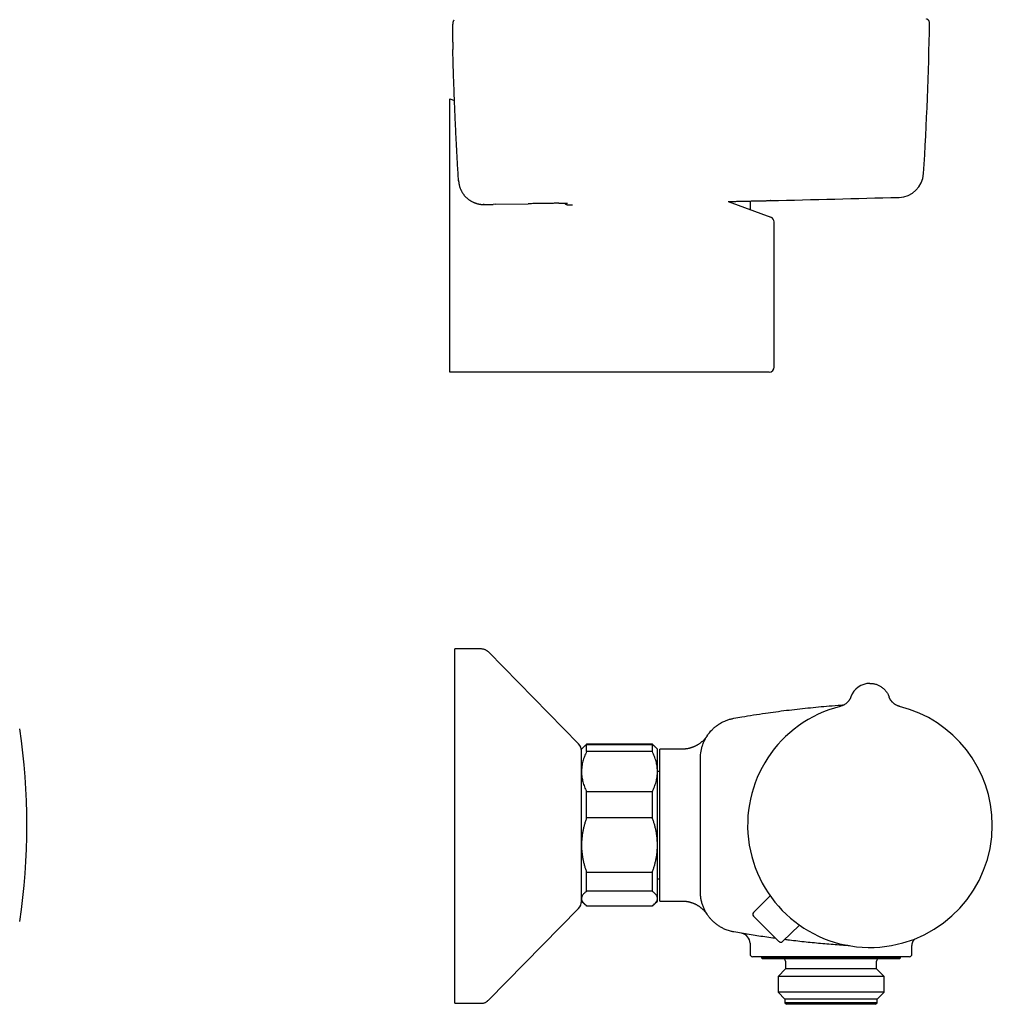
# Model space of a CAD drawing. Header units: millimetres. Extents: x 8 to 795, y 12 to 1770.
# Tile 62 of 136: x 567 to 759, y 944 to 1139. Entities that reach past the tile are written whole.
import ezdxf

# ---------------------------------------------------------------- set-up
doc = ezdxf.new("R2010")
doc.units = ezdxf.units.MM

msp = doc.modelspace()

# ---------------------------------------------------------------- linework, layer by layer
at = {"color": 7, "linetype": 'Continuous', "lineweight": 30}
for p, q in [((652.44, 1132.81), (652.44, 1132.81)), ((651.83, 1123.07), (652.76, 1122.73)), ((651.83, 1122.04), (651.83, 1123.07)), ((651.83, 1070.07), (651.83, 1122.04)), ((653.56, 1106.92), (653.57, 1106.86)), ((653.57, 1106.83), (653.57, 1106.86)), ((653.57, 1106.86), (653.57, 1106.86)), ((653.57, 1106.83), (653.57, 1106.83)), ((658.63, 1102.17), (658.46, 1102.17)), ((658.64, 1102.17), (658.63, 1102.17)), ((658.64, 1102.17), (660.39, 1102.2)), ((660.95, 1102.21), (660.39, 1102.2)), ((660.96, 1102.21), (667.35, 1102.33)), ((675.2, 1102.11), (676.07, 1102.12)), ((706.85, 1102.76), (715.27, 1099.66)), ((711.25, 1101.14), (711.25, 1102.86)), ((715.93, 1070.07), (715.93, 1098.72)), ((651.83, 1069.07), (651.83, 1070.07)), ((703.71, 1069.07), (651.83, 1069.07)), ((714.93, 1069.07), (703.71, 1069.07)), ((658.03, 1014.37), (652.86, 1014.37)), ((652.86, 974.3), (652.86, 1014.37)), ((677.29, 995.62), (659.45, 1013.77)), ((731.1, 1004.92), (731.1, 1004.92)), ((738.62, 1004.94), (738.63, 1004.92)), ((738.63, 1004.92), (738.63, 1004.92)), ((678.38, 995.08), (677.86, 994.57)), ((677.86, 990.14), (677.86, 994.57)), ((678.58, 995.29), (678.38, 995.08)), ((691.86, 995.55), (678.86, 995.55)), ((678.86, 994.09), (678.86, 995.5)), ((678.86, 995.5), (691.86, 995.5)), ((691.86, 994.09), (678.86, 994.09)), ((691.86, 994.09), (691.86, 995.5)), ((692.35, 995.08), (692.15, 995.29)), ((692.86, 994.57), (692.35, 995.08)), ((692.86, 990.14), (692.86, 994.57)), ((697.72, 994.57), (693.36, 994.57)), ((693.36, 979.57), (693.36, 994.57)), ((701.36, 979.57), (701.36, 992.79)), ((701.36, 992.77), (701.36, 992.79)), ((677.86, 975.64), (677.86, 990.14)), ((693.36, 990.17), (692.86, 990.17)), ((692.86, 975.64), (692.86, 990.14)), ((678.86, 981.01), (678.86, 986.19)), ((678.86, 986.19), (691.86, 986.19)), ((691.86, 981.01), (691.86, 986.19)), ((691.86, 981.01), (678.86, 981.01)), ((693.36, 964.57), (693.36, 979.57)), ((701.36, 966.35), (701.36, 979.57)), ((677.86, 973.52), (677.86, 975.64)), ((692.86, 965.07), (692.86, 975.64)), ((652.86, 944.37), (652.86, 974.3)), ((677.86, 964.52), (677.86, 973.52)), ((678.86, 970.26), (691.86, 970.26)), ((678.86, 966.49), (678.86, 970.26)), ((691.86, 966.49), (691.86, 970.26)), ((692.86, 968.97), (693.36, 968.97)), ((691.86, 966.49), (678.86, 966.49)), ((692.86, 964.57), (692.86, 965.07)), ((701.36, 966.38), (701.36, 966.36)), ((711.86, 962.29), (715.12, 965.62)), ((659.45, 944.97), (677.29, 963.12)), ((677.86, 964.57), (678.38, 964.06)), ((678.41, 964.02), (678.58, 963.85)), ((678.86, 963.65), (691.86, 963.65)), ((678.86, 963.59), (678.86, 963.65)), ((691.86, 963.59), (678.86, 963.59)), ((691.86, 963.59), (691.86, 963.65)), ((692.15, 963.85), (692.31, 964.02)), ((692.35, 964.06), (692.86, 964.57)), ((693.36, 964.57), (697.72, 964.57)), ((716.88, 956.57), (711.86, 961.59)), ((717.59, 956.56), (720.91, 959.83)), ((711.16, 956.23), (711.16, 954.07)), ((743.16, 954.07), (743.16, 955.68)), ((726.35, 953.57), (711.66, 953.57)), ((713.41, 953.57), (713.41, 953.37)), ((713.41, 953.37), (713.61, 953.17)), ((714.02, 953.37), (713.41, 953.37)), ((714.21, 953.17), (713.61, 953.17)), ((740.91, 953.37), (714.02, 953.37)), ((740.71, 953.17), (714.21, 953.17)), ((733.1, 953.57), (732.79, 953.57)), ((742.66, 953.57), (738.22, 953.57)), ((740.71, 953.17), (740.91, 953.37)), ((740.91, 953.37), (740.91, 953.57)), ((718.16, 951.17), (716.69, 949.69)), ((718.16, 952.67), (718.16, 951.17)), ((718.56, 951.17), (718.16, 951.17)), ((736.16, 951.17), (718.56, 951.17)), ((736.16, 951.17), (736.16, 952.67)), ((737.64, 949.69), (736.16, 951.17)), ((716.69, 949.69), (716.69, 946.55)), ((717.15, 949.69), (716.69, 949.69)), ((737.64, 949.69), (717.15, 949.69)), ((737.64, 946.55), (737.64, 949.69)), ((716.69, 946.55), (718.06, 945.17)), ((717.15, 946.55), (716.69, 946.55)), ((737.64, 946.55), (717.15, 946.55)), ((736.26, 945.17), (737.64, 946.55)), ((652.86, 944.37), (658.03, 944.37)), ((718.06, 945.17), (718.06, 944.47)), ((718.46, 945.17), (718.06, 945.17)), ((718.06, 944.47), (718.36, 944.17)), ((718.46, 944.47), (718.06, 944.47)), ((718.75, 944.17), (718.36, 944.17)), ((736.26, 945.17), (718.46, 945.17)), ((736.26, 944.47), (718.46, 944.47)), ((735.96, 944.17), (718.75, 944.17)), ((735.96, 944.17), (736.26, 944.47)), ((736.26, 944.47), (736.26, 945.17))]:
    msp.add_line(p, q, dxfattribs=at)
for centre, radius, start, end in [((46.76, 1150.84), 700, 356.5145, 358.95106), ((745.84, 1138.04), 0.8, 358.9511, 46.8037), ((740.47, 1108.58), 5, 271.5163, 356.5144), ((502.35, 10100.43), 9000, 271.355171, 271.516945), ((714.93, 1098.72), 1, 0.0301, 69.742), ((714.93, 1070.07), 1, 270, 0), ((734.86, 1003.57), 4, 90, 160.3039), ((734.86, 979.57), 24.17, 104.0365, 0), ((734.86, 979.57), 24.17, 0, 75.9635), ((438.25, 979.57), 130, 351.5732, 8.4268), ((675.86, 994.22), 2, 0, 44.5042), ((675.86, 964.52), 2, 315.4958, 360), ((712.21, 961.94), 0.5, 135.5, 225), ((709.16, 956.23), 2, 359.9985, 80.3217), ((717.24, 956.92), 0.5, 225, 314.5), ((711.66, 954.07), 0.5, 180, 270), ((717.66, 952.67), 0.5, 0, 90), ((736.66, 952.67), 0.5, 90, 180), ((742.66, 954.07), 0.5, 270, 0)]:
    msp.add_arc(centre, radius, start, end, dxfattribs=at)
for points, knots in [([(652.64, 1138.57), (652.64, 1138.57), (652.62, 1138.55), (652.59, 1138.51), (652.55, 1138.46), (652.52, 1138.4), (652.5, 1138.36), (652.48, 1138.31), (652.46, 1138.27), (652.45, 1138.23), (652.45, 1138.2), (652.44, 1138.17), (652.44, 1138.15), (652.43, 1138.12), (652.43, 1138.09), (652.42, 1138.04), (652.42, 1137.99), (652.41, 1137.92), (652.41, 1137.85), (652.4, 1137.77), (652.4, 1137.69), (652.4, 1137.6), (652.39, 1137.51), (652.39, 1137.41), (652.39, 1137.3), (652.39, 1137.19), (652.39, 1137.08), (652.39, 1136.95), (652.39, 1136.83), (652.38, 1136.69), (652.38, 1136.55), (652.38, 1136.41), (652.38, 1136.26), (652.38, 1136.11), (652.39, 1135.95), (652.39, 1135.79), (652.39, 1135.62), (652.39, 1135.45), (652.39, 1135.27), (652.39, 1135.09), (652.4, 1134.9), (652.4, 1134.71), (652.4, 1134.52), (652.4, 1134.33), (652.41, 1134.13), (652.41, 1133.94), (652.41, 1133.74), (652.42, 1133.54), (652.42, 1133.34), (652.43, 1133.13), (652.43, 1132.96), (652.43, 1132.85), (652.44, 1132.81)], [0, 0, 0, 0, 0.001814, 0.010786, 0.019468, 0.027846, 0.035939, 0.043836, 0.051694, 0.059684, 0.068037, 0.073542, 0.080323, 0.086914, 0.101488, 0.119454, 0.146677, 0.175594, 0.202565, 0.228149, 0.255185, 0.281305, 0.306867, 0.33206, 0.356985, 0.381701, 0.406245, 0.430641, 0.454904, 0.479049, 0.503085, 0.527021, 0.55084, 0.574845, 0.598899, 0.623, 0.647146, 0.671331, 0.695549, 0.719793, 0.744055, 0.768324, 0.792589, 0.816839, 0.841067, 0.865263, 0.889419, 0.91353, 0.937589, 0.961593, 0.985493, 1, 1, 1, 1]), ([(746.39, 1138.62), (746.36, 1138.65), (746.29, 1138.7), (746.19, 1138.76), (746.1, 1138.8), (746.04, 1138.81), (746.01, 1138.82)], [0, 0, 0, 0, 0.294744, 0.597192, 0.797418, 1, 1, 1, 1]), ([(653.57, 1106.86), (653.5, 1107.98), (653.36, 1110.24), (653.18, 1113.55), (653.02, 1116.81), (652.87, 1120.01), (652.74, 1123.21), (652.62, 1126.41), (652.52, 1129.61), (652.46, 1131.74), (652.44, 1132.81)], [0, 0, 0, 0, 0.130302, 0.260607, 0.383835, 0.507065, 0.630302, 0.753543, 0.87677, 1, 1, 1, 1]), ([(653.57, 1106.83), (653.58, 1106.76), (653.59, 1106.64), (653.61, 1106.45), (653.64, 1106.26), (653.68, 1106.06), (653.73, 1105.87), (653.78, 1105.69), (653.84, 1105.5), (653.91, 1105.32), (653.99, 1105.14), (654.07, 1104.96), (654.16, 1104.79), (654.26, 1104.62), (654.36, 1104.45), (654.47, 1104.29), (654.58, 1104.13), (654.7, 1103.98), (654.83, 1103.83), (654.96, 1103.69), (655.1, 1103.55), (655.25, 1103.42), (655.4, 1103.29), (655.55, 1103.17), (655.71, 1103.06), (655.87, 1102.95), (656.04, 1102.85), (656.21, 1102.75), (656.38, 1102.67), (656.56, 1102.58), (656.74, 1102.51), (656.92, 1102.44), (657.11, 1102.38), (657.3, 1102.33), (657.49, 1102.28), (657.68, 1102.25), (657.87, 1102.22), (658.06, 1102.19), (658.26, 1102.18), (658.39, 1102.17), (658.46, 1102.17)], [0, 0, 0, 0, 0.024891, 0.05113, 0.077513, 0.103976, 0.130444, 0.156838, 0.183109, 0.209314, 0.235637, 0.262092, 0.288603, 0.315073, 0.341409, 0.367483, 0.393914, 0.420267, 0.446591, 0.472932, 0.49933, 0.525801, 0.552217, 0.578521, 0.604776, 0.631028, 0.657307, 0.683674, 0.710216, 0.736413, 0.762766, 0.789206, 0.815654, 0.842024, 0.868256, 0.894432, 0.920751, 0.947191, 0.973684, 1, 1, 1, 1]), ([(706.82, 1102.76), (706.94, 1102.77), (707.24, 1102.77), (707.7, 1102.78), (708.15, 1102.79), (708.55, 1102.8), (708.89, 1102.81), (709.24, 1102.82), (709.61, 1102.83), (710.01, 1102.83), (710.44, 1102.84), (710.86, 1102.85), (711.27, 1102.86), (711.62, 1102.87), (711.93, 1102.88), (712.19, 1102.88), (712.44, 1102.89), (712.71, 1102.89), (713, 1102.9), (713.29, 1102.91), (713.57, 1102.91), (713.83, 1102.92), (714.06, 1102.92), (714.28, 1102.93), (714.47, 1102.93), (714.63, 1102.94), (714.77, 1102.94), (714.88, 1102.94), (714.96, 1102.94), (715.04, 1102.95), (715.1, 1102.95), (715.16, 1102.95), (715.19, 1102.95), (715.2, 1102.95), (715.2, 1102.95), (715.18, 1102.95), (715.17, 1102.95)], [0, 0, 0, 0, 0.024358, 0.05777, 0.091305, 0.115552, 0.1398, 0.164142, 0.188484, 0.221359, 0.254293, 0.287644, 0.321057, 0.354592, 0.378836, 0.403081, 0.427419, 0.451758, 0.484628, 0.517557, 0.550904, 0.584311, 0.617842, 0.650274, 0.682705, 0.715364, 0.748022, 0.772842, 0.797663, 0.822584, 0.847506, 0.881029, 0.913454, 0.94588, 0.978532, 1, 1, 1, 1]), ([(658.46, 1102.17), (658.46, 1102.17), (658.49, 1102.17), (658.53, 1102.17), (658.57, 1102.17)], [0, 0, 0, 0, 0.0095592, 1, 1, 1, 1]), ([(673.41, 1102.41), (673.34, 1102.41), (673.19, 1102.41), (672.92, 1102.41), (672.6, 1102.41), (672.26, 1102.4), (671.91, 1102.4), (671.54, 1102.39), (671.16, 1102.39), (670.77, 1102.38), (670.36, 1102.38), (669.95, 1102.37), (669.53, 1102.36), (669.1, 1102.36), (668.67, 1102.35), (668.23, 1102.34), (667.79, 1102.33), (667.5, 1102.33), (667.35, 1102.33)], [0, 0, 0, 0, 0.042161, 0.106164, 0.170064, 0.233764, 0.29743, 0.361297, 0.425266, 0.489235, 0.553102, 0.616769, 0.680472, 0.744377, 0.808384, 0.872391, 0.936296, 1, 1, 1, 1]), ([(673.4, 1102.41), (673.44, 1102.41), (673.53, 1102.41), (673.67, 1102.42), (673.81, 1102.42), (673.95, 1102.42), (674.08, 1102.42), (674.2, 1102.42), (674.31, 1102.42), (674.42, 1102.42), (674.52, 1102.42), (674.61, 1102.42), (674.7, 1102.42), (674.78, 1102.42), (674.85, 1102.42), (674.91, 1102.42), (674.97, 1102.42), (675.01, 1102.42), (675.05, 1102.41), (675.08, 1102.41), (675.09, 1102.41), (675.1, 1102.41), (675.1, 1102.41), (675.1, 1102.41)], [0, 0, 0, 0, 0.042362, 0.094818, 0.147295, 0.19972, 0.252038, 0.304192, 0.356123, 0.407951, 0.459981, 0.511836, 0.563503, 0.614956, 0.666147, 0.716991, 0.767346, 0.816978, 0.865457, 0.906581, 0.944198, 0.977409, 1, 1, 1, 1]), ([(674.55, 1102.42), (674.57, 1102.4), (674.61, 1102.34), (674.7, 1102.27), (674.81, 1102.19), (674.94, 1102.14), (675.07, 1102.11), (675.15, 1102.11), (675.2, 1102.11)], [0, 0, 0, 0, 0.1007059, 0.2811292, 0.4615597, 0.6431517, 0.8247478, 1, 1, 1, 1]), ([(659.45, 1013.77), (659.4, 1013.82), (659.3, 1013.91), (659.14, 1014.03), (658.98, 1014.14), (658.8, 1014.22), (658.62, 1014.29), (658.43, 1014.33), (658.23, 1014.36), (658.09, 1014.37), (658.03, 1014.37)], [0, 0, 0, 0, 0.1295015, 0.2551842, 0.3782554, 0.4999998, 0.6217443, 0.7448155, 0.8704984, 1, 1, 1, 1]), ([(659.45, 1013.77), (659.4, 1013.82), (659.3, 1013.91), (659.14, 1014.03), (658.98, 1014.14), (658.8, 1014.22), (658.62, 1014.29), (658.43, 1014.33), (658.23, 1014.36), (658.09, 1014.37), (658.03, 1014.37)], [0, 0, 0, 0, 0.129501, 0.255184, 0.378255, 0.5, 0.621744, 0.744815, 0.870498, 1, 1, 1, 1]), ([(731.1, 1004.92), (731.09, 1004.89), (731.06, 1004.83), (731.03, 1004.74), (730.99, 1004.65), (730.95, 1004.57), (730.9, 1004.47), (730.83, 1004.36), (730.76, 1004.25), (730.67, 1004.12), (730.57, 1003.99), (730.45, 1003.86), (730.31, 1003.72), (730.15, 1003.58), (729.96, 1003.45), (729.75, 1003.32), (729.52, 1003.2), (729.27, 1003.1), (729.09, 1003.05), (729, 1003.02)], [0, 0, 0, 0, 0.036641, 0.069365, 0.099539, 0.131162, 0.164781, 0.209629, 0.257635, 0.308799, 0.363573, 0.424052, 0.490443, 0.562627, 0.640404, 0.723482, 0.811463, 0.903841, 1, 1, 1, 1]), ([(740.73, 1003.02), (740.65, 1003.04), (740.51, 1003.08), (740.31, 1003.15), (740.12, 1003.24), (739.95, 1003.33), (739.79, 1003.43), (739.64, 1003.54), (739.5, 1003.65), (739.37, 1003.77), (739.26, 1003.88), (739.17, 1003.99), (739.09, 1004.09), (739.02, 1004.17), (738.97, 1004.25), (738.92, 1004.32), (738.87, 1004.4), (738.82, 1004.49), (738.77, 1004.58), (738.72, 1004.69), (738.67, 1004.81), (738.64, 1004.88), (738.63, 1004.92)], [0, 0, 0, 0, 0.075717, 0.148675, 0.218543, 0.285041, 0.347935, 0.407039, 0.472761, 0.532653, 0.58661, 0.634584, 0.676564, 0.712571, 0.742997, 0.772673, 0.803097, 0.834244, 0.874156, 0.915093, 0.956782, 1, 1, 1, 1]), ([(707.96, 1000.67), (708.48, 1000.76), (709.78, 1000.99), (711.85, 1001.33), (714.11, 1001.67), (716.28, 1001.98), (718.37, 1002.25), (720.46, 1002.5), (722.56, 1002.72), (724.66, 1002.93), (726.86, 1003.12), (728.56, 1003.25), (729.55, 1003.32), (729.76, 1003.33)], [0, 0, 0, 0, 0.071827, 0.179606, 0.287385, 0.38331, 0.479238, 0.575163, 0.671279, 0.767397, 0.863513, 0.971783, 1, 1, 1, 1]), ([(701.36, 992.79), (701.36, 992.79), (701.36, 992.96), (701.37, 993.29), (701.42, 993.74), (701.47, 994.12), (701.54, 994.46), (701.61, 994.79), (701.71, 995.12), (701.83, 995.49), (701.99, 995.91), (702.17, 996.31), (702.36, 996.66), (702.53, 996.95), (702.71, 997.24), (702.91, 997.52), (703.15, 997.83), (703.44, 998.17), (703.74, 998.49), (704.03, 998.76), (704.29, 998.98), (704.56, 999.19), (704.84, 999.39), (705.17, 999.61), (705.55, 999.83), (705.95, 1000.03), (706.31, 1000.19), (706.62, 1000.31), (706.95, 1000.42), (707.27, 1000.52), (707.61, 1000.6), (707.84, 1000.65), (707.96, 1000.67)], [0, 0, 0, 0, 0.000005, 0.04456, 0.089288, 0.119496, 0.149757, 0.180402, 0.211102, 0.241916, 0.28647, 0.331198, 0.361405, 0.391667, 0.422311, 0.453011, 0.483825, 0.528393, 0.573135, 0.603353, 0.633624, 0.66428, 0.694991, 0.725816, 0.770365, 0.815087, 0.845291, 0.875549, 0.90619, 0.936887, 0.967698, 1, 1, 1, 1]), ([(702.7, 997.22), (702.7, 997.22), (702.7, 997.22), (702.7, 997.22), (702.69, 997.21), (702.68, 997.2), (702.68, 997.19), (702.67, 997.17), (702.65, 997.16), (702.64, 997.14), (702.63, 997.11), (702.61, 997.09), (702.58, 997.05), (702.55, 997.01), (702.51, 996.96), (702.46, 996.88), (702.38, 996.79), (702.29, 996.68), (702.18, 996.56), (702.07, 996.43), (701.94, 996.31), (701.81, 996.18), (701.67, 996.05), (701.52, 995.93), (701.37, 995.8), (701.21, 995.69), (701.05, 995.58), (700.88, 995.47), (700.71, 995.37), (700.53, 995.27), (700.36, 995.18), (700.17, 995.09), (699.99, 995.01), (699.8, 994.94), (699.61, 994.87), (699.42, 994.81), (699.23, 994.76), (699.03, 994.71), (698.83, 994.67), (698.63, 994.64), (698.43, 994.61), (698.23, 994.59), (698.03, 994.58), (697.86, 994.57), (697.76, 994.57), (697.72, 994.57)], [0, 0, 0, 0, 0.014396, 0.034103, 0.049008, 0.060554, 0.069736, 0.077286, 0.083785, 0.089735, 0.095571, 0.101613, 0.108441, 0.116708, 0.127278, 0.141327, 0.160156, 0.183619, 0.209238, 0.236192, 0.264429, 0.293627, 0.323492, 0.353818, 0.384467, 0.415351, 0.446409, 0.477598, 0.50889, 0.540264, 0.571704, 0.603197, 0.634735, 0.66631, 0.697917, 0.729551, 0.761209, 0.792887, 0.824583, 0.856295, 0.88802, 0.919759, 0.951508, 0.983268, 1, 1, 1, 1]), ([(702.71, 997.23), (702.71, 997.23), (702.7, 997.23), (702.69, 997.21), (702.67, 997.17), (702.66, 997.16)], [0, 0, 0, 0, 0.007565, 0.618631, 1, 1, 1, 1]), ([(678.86, 994.09), (678.79, 993.93), (678.64, 993.62), (678.45, 993.14), (678.27, 992.66), (678.13, 992.17), (678.01, 991.67), (677.94, 991.22), (677.89, 990.82), (677.87, 990.48), (677.87, 990.25), (677.86, 990.14)], [0, 0, 0, 0, 0.122971, 0.245939, 0.369577, 0.49321, 0.619366, 0.745519, 0.83034, 0.915181, 1, 1, 1, 1]), ([(678.38, 995.08), (678.4, 995.1), (678.47, 995.18), (678.63, 995.32), (678.79, 995.44), (678.86, 995.5)], [0, 0, 0, 0, 0.138662, 0.569043, 1, 1, 1, 1]), ([(678.86, 995.55), (678.79, 995.48), (678.65, 995.36), (678.53, 995.23), (678.47, 995.17)], [0, 0, 0, 0, 0.529817, 1, 1, 1, 1]), ([(692.25, 995.18), (692.2, 995.24), (692.08, 995.36), (691.94, 995.48), (691.86, 995.55)], [0, 0, 0, 0, 0.4660142, 1, 1, 1, 1]), ([(691.86, 995.5), (691.94, 995.44), (692.09, 995.33), (692.25, 995.19), (692.32, 995.11), (692.35, 995.08)], [0, 0, 0, 0, 0.415904, 0.832301, 1, 1, 1, 1]), ([(692.86, 990.14), (692.86, 990.18), (692.86, 990.39), (692.84, 990.75), (692.79, 991.23), (692.71, 991.71), (692.59, 992.19), (692.45, 992.67), (692.28, 993.15), (692.09, 993.62), (691.94, 993.93), (691.86, 994.09)], [0, 0, 0, 0, 0.034085, 0.152699, 0.271315, 0.390844, 0.510376, 0.632431, 0.75449, 0.877243, 1, 1, 1, 1]), ([(677.86, 990.14), (677.86, 990.09), (677.87, 989.89), (677.88, 989.52), (677.94, 989.04), (678.02, 988.57), (678.13, 988.09), (678.28, 987.61), (678.45, 987.13), (678.64, 986.66), (678.79, 986.34), (678.86, 986.19)], [0, 0, 0, 0, 0.034085, 0.152699, 0.271315, 0.390844, 0.510376, 0.632431, 0.75449, 0.877243, 1, 1, 1, 1]), ([(691.86, 986.19), (691.94, 986.34), (692.09, 986.66), (692.28, 987.13), (692.45, 987.62), (692.6, 988.11), (692.71, 988.61), (692.79, 989.06), (692.84, 989.45), (692.86, 989.8), (692.86, 990.02), (692.86, 990.14)], [0, 0, 0, 0, 0.1229713, 0.245939, 0.3695765, 0.4932102, 0.6193665, 0.7455194, 0.8303396, 0.9151808, 1, 1, 1, 1]), ([(678.86, 981.01), (678.79, 980.8), (678.64, 980.37), (678.45, 979.72), (678.27, 979.06), (678.13, 978.39), (678.03, 977.79), (677.96, 977.26), (677.91, 976.8), (677.88, 976.37), (677.87, 975.99), (677.86, 975.75), (677.86, 975.64)], [0, 0, 0, 0, 0.122896, 0.246187, 0.369475, 0.494356, 0.619234, 0.703688, 0.788161, 0.872613, 0.936307, 1, 1, 1, 1]), ([(692.86, 975.64), (692.86, 975.7), (692.86, 975.98), (692.84, 976.47), (692.79, 977.12), (692.71, 977.78), (692.59, 978.43), (692.45, 979.08), (692.28, 979.73), (692.09, 980.37), (691.94, 980.8), (691.86, 981.01)], [0, 0, 0, 0, 0.034085, 0.152946, 0.271869, 0.390736, 0.511535, 0.632337, 0.754871, 0.877452, 1, 1, 1, 1]), ([(677.86, 975.64), (677.86, 975.57), (677.87, 975.29), (677.88, 974.8), (677.94, 974.15), (678.02, 973.49), (678.14, 972.84), (678.28, 972.19), (678.45, 971.54), (678.64, 970.9), (678.79, 970.48), (678.86, 970.26)], [0, 0, 0, 0, 0.0340846, 0.1526995, 0.2713156, 0.3920463, 0.5128816, 0.6337345, 0.7544893, 0.8772429, 1, 1, 1, 1]), ([(691.86, 970.26), (691.94, 970.48), (692.09, 970.9), (692.28, 971.55), (692.45, 972.21), (692.6, 972.88), (692.72, 973.56), (692.79, 974.13), (692.83, 974.59), (692.85, 974.94), (692.86, 975.29), (692.86, 975.52), (692.86, 975.64)], [0, 0, 0, 0, 0.122971, 0.245938, 0.370359, 0.494827, 0.619236, 0.745516, 0.809064, 0.872613, 0.936306, 1, 1, 1, 1]), ([(678.86, 966.49), (678.79, 966.43), (678.64, 966.32), (678.45, 966.15), (678.27, 965.97), (678.13, 965.8), (678.01, 965.62), (677.94, 965.46), (677.89, 965.31), (677.87, 965.19), (677.87, 965.11), (677.86, 965.07)], [0, 0, 0, 0, 0.122971, 0.245939, 0.369577, 0.49321, 0.619366, 0.745519, 0.83034, 0.915181, 1, 1, 1, 1]), ([(677.86, 965.07), (677.86, 965.05), (677.86, 964.98), (677.88, 964.85), (677.94, 964.68), (678.02, 964.51), (678.13, 964.33), (678.27, 964.16), (678.45, 963.99), (678.64, 963.82), (678.79, 963.7), (678.86, 963.65)], [0, 0, 0, 0, 0.031426, 0.150353, 0.269282, 0.389133, 0.508986, 0.631385, 0.753788, 0.876892, 1, 1, 1, 1]), ([(692.86, 965.07), (692.86, 965.13), (692.85, 965.25), (692.8, 965.42), (692.72, 965.6), (692.61, 965.78), (692.47, 965.96), (692.29, 966.14), (692.09, 966.31), (691.94, 966.43), (691.86, 966.49)], [0, 0, 0, 0, 0.122618, 0.245238, 0.368878, 0.492521, 0.618996, 0.745475, 0.872735, 1, 1, 1, 1]), ([(691.86, 963.65), (691.94, 963.7), (692.08, 963.81), (692.27, 963.98), (692.44, 964.15), (692.58, 964.32), (692.7, 964.49), (692.79, 964.67), (692.84, 964.84), (692.86, 964.98), (692.86, 965.05), (692.86, 965.07)], [0, 0, 0, 0, 0.119246, 0.2384889, 0.3583379, 0.4781835, 0.6002988, 0.7224112, 0.8454934, 0.9685743, 1, 1, 1, 1]), ([(707.96, 958.47), (707.89, 958.48), (707.74, 958.51), (707.45, 958.58), (707.09, 958.67), (706.66, 958.81), (706.28, 958.96), (705.94, 959.11), (705.64, 959.26), (705.35, 959.42), (705.06, 959.6), (704.78, 959.78), (704.51, 959.99), (704.24, 960.2), (704, 960.41), (703.78, 960.61), (703.59, 960.8), (703.41, 961), (703.22, 961.22), (703.02, 961.46), (702.83, 961.73), (702.64, 962.01), (702.46, 962.29), (702.3, 962.59), (702.14, 962.89), (702, 963.2), (701.87, 963.53), (701.76, 963.86), (701.66, 964.2), (701.57, 964.54), (701.5, 964.89), (701.44, 965.25), (701.39, 965.61), (701.37, 965.98), (701.37, 966.22), (701.36, 966.35)], [0, 0, 0, 0, 0.019998, 0.039994, 0.080088, 0.120527, 0.161091, 0.190757, 0.220422, 0.250295, 0.280168, 0.310694, 0.341219, 0.371969, 0.402719, 0.426927, 0.451162, 0.47548, 0.499826, 0.52949, 0.559154, 0.589023, 0.618893, 0.64941, 0.679927, 0.710668, 0.74141, 0.773083, 0.804756, 0.836681, 0.868605, 0.901317, 0.93403, 0.96701, 1, 1, 1, 1]), ([(678.86, 963.59), (678.79, 963.66), (678.69, 963.75), (678.6, 963.83), (678.58, 963.85)], [0, 0, 0, 0, 0.7592981, 1, 1, 1, 1]), ([(692.14, 963.85), (692.12, 963.83), (692.04, 963.74), (691.94, 963.66), (691.86, 963.59)], [0, 0, 0, 0, 0.24203, 1, 1, 1, 1]), ([(697.72, 964.57), (697.75, 964.57), (697.84, 964.57), (698, 964.57), (698.21, 964.55), (698.41, 964.53), (698.61, 964.51), (698.81, 964.47), (699, 964.43), (699.2, 964.39), (699.39, 964.34), (699.57, 964.28), (699.76, 964.22), (699.94, 964.15), (700.12, 964.07), (700.3, 963.99), (700.47, 963.91), (700.63, 963.82), (700.8, 963.72), (700.95, 963.63), (701.11, 963.53), (701.25, 963.42), (701.4, 963.31), (701.53, 963.2), (701.67, 963.09), (701.79, 962.98), (701.91, 962.87), (702.02, 962.76), (702.12, 962.65), (702.21, 962.56), (702.28, 962.47), (702.34, 962.4), (702.39, 962.34), (702.43, 962.29), (702.46, 962.25), (702.48, 962.22), (702.5, 962.2), (702.52, 962.17), (702.54, 962.15), (702.55, 962.13), (702.56, 962.12), (702.57, 962.1), (702.58, 962.09), (702.59, 962.07), (702.6, 962.06), (702.61, 962.04), (702.62, 962.03), (702.63, 962.02), (702.64, 962.01), (702.64, 962), (702.64, 962), (702.64, 962)], [0, 0, 0, 0, 0.01076, 0.038388, 0.065921, 0.093355, 0.120685, 0.147906, 0.175014, 0.202001, 0.228861, 0.255586, 0.282168, 0.308595, 0.334858, 0.360942, 0.386833, 0.412513, 0.437962, 0.463156, 0.488066, 0.512661, 0.536897, 0.560725, 0.58408, 0.606876, 0.628987, 0.650218, 0.670228, 0.688427, 0.704061, 0.716787, 0.726968, 0.735246, 0.742204, 0.748318, 0.753982, 0.759541, 0.76529, 0.77148, 0.778459, 0.786618, 0.796424, 0.808462, 0.823459, 0.842286, 0.865878, 0.894997, 0.929861, 0.969894, 1, 1, 1, 1]), ([(702.66, 961.98), (702.66, 961.99), (702.64, 962.01), (702.62, 962.05), (702.59, 962.09), (702.59, 962.09)], [0, 0, 0, 0, 0.211887, 0.864228, 1, 1, 1, 1]), ([(702.61, 962.06), (702.61, 962.05), (702.62, 962.04), (702.63, 962.03), (702.63, 962.02)], [0, 0, 0, 0, 0.4488425, 1, 1, 1, 1]), ([(716.28, 957.17), (716.08, 957.2), (715.34, 957.3), (714.09, 957.48), (712.53, 957.71), (711.01, 957.95), (709.48, 958.2), (708.47, 958.38), (707.96, 958.47)], [0, 0, 0, 0, 0.070222, 0.266159, 0.449592, 0.633036, 0.816513, 1, 1, 1, 1]), ([(743.16, 955.68), (743.16, 955.7), (743.16, 955.75), (743.17, 955.84), (743.18, 955.96), (743.2, 956.07), (743.23, 956.18), (743.26, 956.29), (743.29, 956.4), (743.34, 956.5), (743.38, 956.6), (743.44, 956.69), (743.49, 956.78), (743.55, 956.87), (743.62, 956.95), (743.68, 957.02), (743.72, 957.07), (743.74, 957.09)], [0, 0, 0, 0, 0.027944, 0.103052, 0.177554, 0.25143, 0.324656, 0.397202, 0.469032, 0.540099, 0.610351, 0.679721, 0.748133, 0.815491, 0.88168, 0.946558, 1, 1, 1, 1]), ([(730.83, 955.74), (730.71, 955.75), (730.03, 955.79), (728.81, 955.87), (727.16, 956), (725.52, 956.14), (723.88, 956.29), (722.24, 956.45), (720.6, 956.63), (719.18, 956.8), (718.31, 956.91), (717.98, 956.95)], [0, 0, 0, 0, 0.0295957, 0.1572862, 0.2849855, 0.412634, 0.5402913, 0.6679743, 0.795666, 0.9233125, 1, 1, 1, 1]), ([(732.79, 953.57), (732.67, 953.57), (732.44, 953.57), (732.09, 953.57), (731.74, 953.57), (731.32, 953.57), (730.85, 953.57), (730.32, 953.57), (729.78, 953.57), (729.24, 953.57), (728.69, 953.57), (728.13, 953.57), (727.58, 953.57), (726.98, 953.57), (726.57, 953.57), (726.35, 953.57)], [0, 0, 0, 0, 0.056309, 0.112618, 0.169055, 0.225492, 0.308567, 0.391692, 0.474818, 0.557895, 0.64259, 0.727335, 0.812082, 0.896779, 1, 1, 1, 1]), ([(734.52, 953.57), (734.4, 953.57), (734.17, 953.57), (733.82, 953.57), (733.46, 953.57), (733.22, 953.57), (733.1, 953.57)], [0, 0, 0, 0, 0.24949, 0.499182, 0.749487, 1, 1, 1, 1]), ([(738.22, 953.57), (738.08, 953.57), (737.81, 953.57), (737.38, 953.57), (736.94, 953.57), (736.49, 953.57), (736.02, 953.57), (735.53, 953.57), (735.03, 953.57), (734.69, 953.57), (734.52, 953.57)], [0, 0, 0, 0, 0.123415, 0.246829, 0.370793, 0.494755, 0.62067, 0.746581, 0.873292, 1, 1, 1, 1]), ([(658.03, 944.37), (658.09, 944.37), (658.23, 944.37), (658.43, 944.4), (658.62, 944.45), (658.8, 944.51), (658.98, 944.6), (659.14, 944.7), (659.3, 944.82), (659.4, 944.92), (659.45, 944.97)], [0, 0, 0, 0, 0.129502, 0.255184, 0.378256, 0.5, 0.621745, 0.744816, 0.870499, 1, 1, 1, 1]), ([(658.03, 944.37), (658.09, 944.37), (658.23, 944.37), (658.43, 944.4), (658.62, 944.45), (658.8, 944.51), (658.98, 944.6), (659.14, 944.7), (659.3, 944.82), (659.4, 944.92), (659.45, 944.97)], [0, 0, 0, 0, 0.129502, 0.255185, 0.378256, 0.5, 0.621745, 0.744816, 0.870499, 1, 1, 1, 1])]:
    msp.add_open_spline(points, degree=3, knots=knots, dxfattribs=at)
msp.add_open_spline([(734.86, 1007.57), (734.97, 1007.57), (735.17, 1007.56), (735.48, 1007.53), (735.78, 1007.47), (736.07, 1007.39), (736.36, 1007.28), (736.64, 1007.16), (736.91, 1007.01), (737.17, 1006.84), (737.41, 1006.66), (737.64, 1006.45), (737.85, 1006.23), (738.05, 1006), (738.23, 1005.74), (738.38, 1005.48), (738.52, 1005.21), (738.59, 1005.01), (738.63, 1004.92)], degree=3, dxfattribs=at)

doc.saveas('drawing.dxf')
